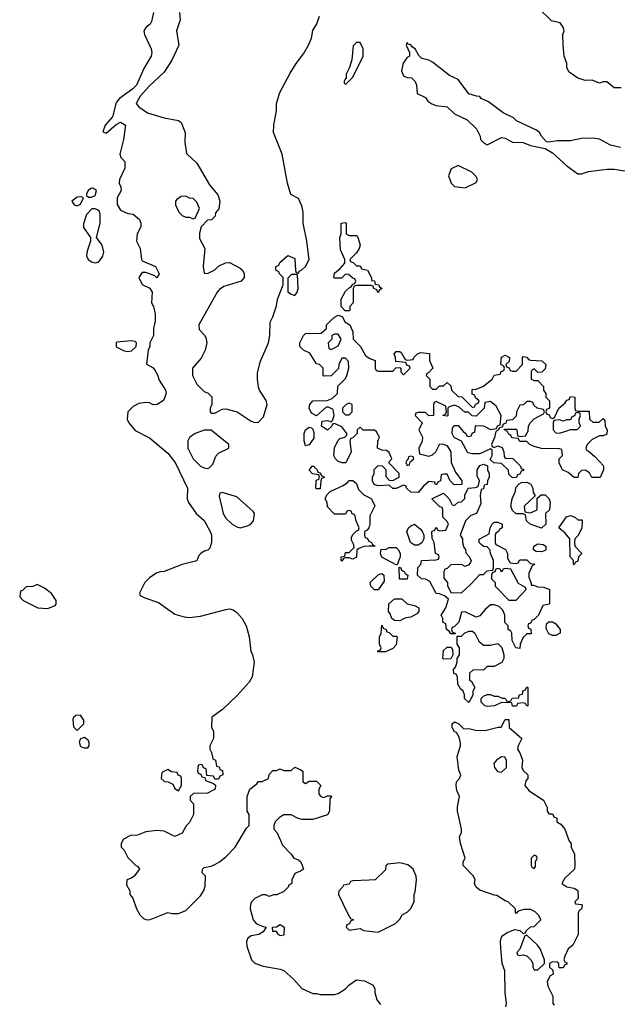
# Model space of a CAD drawing. Header units: inches. Extents: x 2668334 to 2765628, y 828034 to 955234.
# Tile 58 of 218: x 2678074 to 2681368, y 872125 to 877551. Entities that reach past the tile are written whole.
import ezdxf

# ---------------------------------------------------------------- set-up
doc = ezdxf.new("R2010")
doc.units = ezdxf.units.IN
doc.header["$MEASUREMENT"] = 0
doc.layers.add('C6877', color=7, linetype='Continuous')
doc.layers.add('C6887', color=7, linetype='Continuous')

msp = doc.modelspace()

# ---------------------------------------------------------------- linework, layer by layer
at = {"layer": 'C6877', "color": 4}
for points, elevation in [([(2678810.7, 877590), (2678799.8, 877540.2), (2678793.7, 877526.3), (2678770.9, 877509.1), (2678758, 877490), (2678762.8, 877470), (2678799.1, 877390), (2678802, 877370), (2678798, 877350), (2678758.8, 877281.2), (2678717.1, 877190), (2678698, 877170), (2678623.6, 877116.4), (2678605.7, 877094.3), (2678584.7, 877015.3), (2678544.9, 876970), (2678532.7, 876932.7), (2678550, 876926), (2678606.3, 876973.7), (2678630, 876986), (2678658, 876970), (2678646.8, 876890), (2678626, 876810), (2678631.1, 876791.1), (2678654, 876770), (2678652.7, 876732.7), (2678624.7, 876670), (2678622, 876650), (2678632, 876630), (2678634, 876610), (2678611.3, 876570), (2678611.6, 876531.6), (2678630, 876502), (2678670, 876482), (2678699.6, 876479.6), (2678734, 876450), (2678742, 876430), (2678742, 876410), (2678722, 876370), (2678718, 876330), (2678738, 876290), (2678744.7, 876230), (2678750, 876222), (2678822, 876190), (2678842, 876150), (2678830, 876128), (2678819, 876139), (2678770, 876158), (2678750, 876158), (2678731.3, 876130), (2678750, 876092), (2678791, 876071), (2678804.7, 876050), (2678801, 875990), (2678810.8, 875970.8), (2678821, 875930), (2678821, 875890), (2678812, 875850), (2678811.3, 875810), (2678792, 875770), (2678792, 875750), (2678782, 875730), (2678772.7, 875652.7), (2678810, 875632), (2678819.8, 875619.8), (2678834.4, 875594.4), (2678843.5, 875563.5), (2678878, 875510), (2678881, 875490), (2678867.1, 875452.9), (2678832, 875430), (2678810, 875429.2), (2678790, 875439), (2678770, 875441.2), (2678730, 875435.1), (2678699.9, 875420.1), (2678671, 875390), (2678666.8, 875350), (2678676, 875330), (2678710, 875286.8), (2678790, 875246), (2678810, 875230.8), (2678890, 875162.8), (2678930.3, 875110.3), (2678998.8, 874970), (2678998, 874910), (2679004.7, 874890), (2679046, 874830), (2679090.3, 874790.3), (2679124, 874730), (2679130.7, 874709.3), (2679130.8, 874669.2), (2679122, 874638), (2679111.6, 874628.4), (2679090, 874622), (2679072, 874610), (2679062, 874598), (2679050, 874568.7), (2678970, 874549.2), (2678870, 874509.2), (2678850, 874509), (2678830, 874502), (2678790, 874475.3), (2678764.7, 874450), (2678734, 874390), (2678738, 874378), (2678764.7, 874364.7), (2678839.8, 874339.8), (2678930, 874274.8), (2678980.5, 874260.5), (2679010, 874256.3), (2679070, 874263), (2679210, 874301), (2679230, 874304.7), (2679250, 874298), (2679270, 874284.7), (2679301, 874250), (2679322.8, 874210), (2679338.8, 874150), (2679347.3, 874070), (2679357.3, 874050), (2679366.8, 874010), (2679356.3, 873930), (2679339.5, 873900.5), (2679273.2, 873826.8), (2679192, 873750), (2679132.7, 873707.3), (2679132, 873650), (2679142, 873630), (2679142, 873590), (2679122, 873550), (2679122, 873530), (2679131.6, 873511.6), (2679138, 873478), (2679154, 873470), (2679158, 873438), (2679172.7, 873432.7), (2679178, 873418), (2679192.7, 873412.7), (2679194, 873390), (2679178, 873382), (2679170, 873366), (2679150, 873366), (2679142, 873382), (2679106, 873386), (2679102, 873422), (2679087.3, 873427.3), (2679082, 873442), (2679070, 873446), (2679058, 873442), (2679054, 873410), (2679058, 873398), (2679072.7, 873392.7), (2679078, 873378), (2679094, 873374), (2679098, 873358), (2679142, 873342), (2679152.7, 873332.7), (2679152, 873310), (2679110, 873289), (2679032.7, 873287.3), (2679014, 873270), (2679014, 873250), (2679032, 873230), (2679032, 873170), (2679010, 873126), (2678991.6, 873108.4), (2678970, 873068), (2678930, 873048.7), (2678870, 873078), (2678830, 873082), (2678770, 873075.3), (2678723.6, 873056.4), (2678685.4, 873054.6), (2678645.4, 873034.6), (2678634, 873010), (2678634, 872990), (2678650, 872974), (2678670, 872934), (2678711.6, 872891.6), (2678724.7, 872884.7), (2678734, 872870), (2678704.7, 872830), (2678690, 872819), (2678664.7, 872810), (2678663.6, 872783.6), (2678682, 872750), (2678682, 872730), (2678698, 872710), (2678718, 872650), (2678736.9, 872616.9), (2678756.9, 872596.9), (2678770, 872591.3), (2678790, 872591), (2678890, 872631.3), (2678914.6, 872625.4), (2678950, 872624.7), (2678990, 872642), (2679070, 872722), (2679088.9, 872751.1), (2679096.4, 872776.4), (2679099, 872830), (2679079, 872850), (2679082, 872870), (2679090, 872878), (2679130, 872886), (2679150, 872896), (2679175.3, 872910), (2679210, 872938), (2679262, 872990), (2679324, 873096), (2679338, 873110), (2679338, 873170), (2679328, 873190), (2679328, 873270), (2679342, 873310), (2679380.4, 873339.6), (2679390, 873352), (2679410, 873352), (2679446, 873370), (2679448.4, 873391.6), (2679470, 873414), (2679490, 873414), (2679510, 873422), (2679530, 873414), (2679570, 873414), (2679590, 873432), (2679619.6, 873419.6), (2679634, 873410), (2679634, 873350), (2679650, 873342), (2679670, 873354), (2679710, 873354), (2679734, 873330), (2679722, 873310), (2679723.6, 873283.6), (2679734, 873270), (2679750, 873264.7), (2679770, 873274), (2679790, 873274), (2679792, 873270), (2679783.6, 873256.4), (2679782, 873190), (2679770.7, 873169.3), (2679690, 873144), (2679630, 873144), (2679606, 873150), (2679570, 873168), (2679530, 873168), (2679506.4, 873153.6), (2679482, 873130), (2679474, 873110), (2679474, 873090), (2679494, 873070), (2679522, 873002), (2679570, 872952), (2679584.7, 872930), (2679610, 872920.7), (2679622.8, 872910), (2679638, 872870), (2679622, 872858), (2679590, 872846), (2679574, 872810), (2679574, 872790), (2679558, 872782), (2679554, 872770), (2679530, 872746), (2679491.6, 872728.4), (2679472.7, 872727.3), (2679450, 872718), (2679430, 872728), (2679410, 872728), (2679370, 872708), (2679352, 872690), (2679345.4, 872674.6), (2679344.7, 872650), (2679361, 872590), (2679378, 872570), (2679410, 872554.8), (2679432, 872550), (2679416, 872524), (2679392, 872510), (2679350, 872501.2), (2679331.3, 872490), (2679324.7, 872470), (2679325.4, 872445.4), (2679352, 872370), (2679370, 872352), (2679415.3, 872335.3), (2679510, 872318.8), (2679530, 872311), (2679583.4, 872263.4), (2679630, 872211), (2679690, 872184.7), (2679710, 872184.7), (2679730, 872178), (2679810, 872178), (2679830, 872184.7), (2679869.3, 872210.7), (2679888.7, 872230), (2679930, 872258.8), (2679973.7, 872253.7), (2680000, 872240.8)], 4), ([(2678954.8, 877590), (2678958.8, 877550), (2678938.8, 877490), (2678950.8, 877410), (2678912.8, 877327.2), (2678870, 877262), (2678790, 877186.6), (2678738, 877130), (2678716, 877090), (2678731.3, 877070), (2678778.5, 877038.5), (2678870.5, 877010.5), (2678950, 876996), (2678964, 876984), (2678986.8, 876930), (2678984.5, 876875.5), (2678993, 876813), (2679050, 876761), (2679120.7, 876640.7), (2679165.4, 876585.4), (2679170, 876574), (2679178, 876550), (2679171.1, 876508.9), (2679152.7, 876487.3), (2679151.6, 876468.4), (2679131.6, 876448.4), (2679110, 876446), (2679074, 876410), (2679065.4, 876374.6), (2679065.4, 876345.4), (2679094, 876290), (2679084.7, 876190), (2679090, 876154), (2679110, 876152), (2679150, 876172), (2679170, 876192), (2679208.4, 876211.6), (2679230, 876212), (2679290, 876182), (2679302, 876170), (2679312, 876150), (2679312, 876130), (2679294, 876110), (2679199.8, 876080.2), (2679175.3, 876064.7), (2679162, 876050), (2679062, 875870), (2679063.6, 875843.6), (2679092.7, 875812.7), (2679099.6, 875799.6), (2679104.7, 875770), (2679096, 875730), (2679074, 875686), (2679026, 875630), (2679026, 875590), (2679050, 875542), (2679090, 875502), (2679112.7, 875492.7), (2679132.7, 875472.7), (2679134, 875430), (2679124.7, 875410), (2679124.7, 875390), (2679130, 875382), (2679150, 875382), (2679190, 875404.7), (2679210, 875406), (2679272, 875390), (2679350, 875338), (2679370, 875331.3), (2679390, 875332), (2679418, 875362), (2679439, 875430), (2679432.9, 875452.9), (2679395.3, 875510), (2679390, 875526), (2679384, 875570), (2679384.7, 875604.7), (2679401.2, 875670), (2679445.2, 875770), (2679453.2, 875810), (2679455.3, 875884.7), (2679470, 875914), (2679490, 875974), (2679495.3, 876010), (2679526, 876090), (2679526, 876130), (2679506, 876150), (2679502, 876162), (2679486, 876170), (2679486, 876190), (2679502, 876198), (2679507.3, 876212.7), (2679551.6, 876251.6), (2679590, 876234), (2679594, 876170), (2679598, 876158), (2679610, 876154), (2679615.3, 876164.7), (2679630, 876172), (2679650, 876191.3), (2679669, 876230), (2679657.2, 876330), (2679637.2, 876430), (2679636, 876490), (2679630, 876526), (2679610, 876566), (2679568.4, 876588.4), (2679549.3, 876649.3), (2679521.2, 876810), (2679473.2, 876930), (2679474, 876970), (2679488.7, 877050), (2679488.7, 877090), (2679508.7, 877150), (2679564.1, 877255.9), (2679597.2, 877310), (2679638, 877362), (2679665.2, 877410), (2679682, 877450), (2679689.3, 877490.7), (2679711.9, 877528.1), (2679726, 877570)], 8), ([(2680000, 876086), (2679930, 876086), (2679918, 876082), (2679912.7, 876067.3), (2679912, 875990), (2679894, 875970), (2679894, 875950), (2679890, 875946), (2679867.3, 875947.3), (2679846, 875970), (2679846, 876010), (2679870, 876054), (2679890, 876074), (2679902, 876078), (2679910, 876094), (2679922, 876098), (2679926, 876110), (2679922, 876122), (2679910, 876126), (2679887.3, 876147.3), (2679870, 876148), (2679847.3, 876127.3), (2679810, 876126), (2679806, 876130), (2679810, 876154), (2679840.4, 876179.6), (2679866, 876210), (2679866, 876230), (2679843.1, 876283.1), (2679838, 876350), (2679846, 876370), (2679846, 876430), (2679870, 876434), (2679874, 876430), (2679874, 876370), (2679890, 876362), (2679930, 876362), (2679936, 876356), (2679950.7, 876310), (2679944.7, 876290), (2679930, 876266), (2679894, 876230), (2679898, 876218), (2679912.7, 876212.7), (2679930, 876194), (2679950, 876194), (2679958, 876178), (2679991.1, 876171.1), (2680000, 876153.7)], 4), ([(2680000, 875288), (2679968, 875288), (2679950, 875306), (2679934, 875290), (2679934, 875270), (2679910, 875246), (2679898, 875242), (2679894, 875226), (2679902, 875170), (2679871.3, 875108.7), (2679851.6, 875108.4), (2679830, 875115.3), (2679815.3, 875130), (2679805.2, 875150), (2679810, 875192), (2679830, 875234), (2679838, 875242), (2679866, 875250), (2679878, 875262), (2679878, 875270), (2679850, 875308), (2679810, 875326), (2679798, 875322), (2679794, 875310), (2679771, 875289), (2679738, 875310), (2679742, 875338), (2679770, 875342), (2679790, 875334), (2679798, 875342), (2679808, 875370), (2679802, 875402), (2679776.4, 875416.4), (2679763.6, 875416.4), (2679710, 875368), (2679682, 875382), (2679669.3, 875410), (2679674, 875430), (2679690, 875451), (2679768, 875452), (2679796.4, 875463.6), (2679826, 875490), (2679828.4, 875531.6), (2679870, 875574), (2679878, 875590), (2679888, 875630), (2679887.3, 875667.3), (2679870, 875686), (2679850, 875686), (2679834, 875650), (2679832, 875628), (2679791.6, 875588.4), (2679750, 875586), (2679746, 875590), (2679746, 875630), (2679726, 875650), (2679710, 875655.3), (2679673.2, 875713.2), (2679638, 875730), (2679618, 875750), (2679618, 875770), (2679638, 875810), (2679650, 875822), (2679736.4, 875823.6), (2679766, 875850), (2679766, 875870), (2679786, 875890), (2679810, 875912), (2679830, 875922), (2679839.6, 875919.6), (2679852.7, 875912.7), (2679865.4, 875885.4), (2679894, 875870), (2679911.1, 875831.1), (2679912, 875790), (2679952, 875750), (2679979.6, 875699.6), (2680000, 875686)], 4), ([(2680000, 874649.1), (2679971.6, 874648.4), (2679943.6, 874636.4), (2679932.7, 874627.3), (2679930, 874588), (2679910, 874578), (2679890, 874586), (2679870, 874586), (2679858, 874582), (2679850, 874566), (2679846, 874570), (2679846, 874590), (2679866, 874594), (2679870, 874614), (2679890, 874614), (2679918, 874642), (2679916.4, 874656.4), (2679903.1, 874683.1), (2679903.1, 874696.9), (2679910, 874714), (2679930, 874734), (2679942, 874738), (2679946, 874750), (2679928.4, 874788.4), (2679922, 874822), (2679907.3, 874827.3), (2679902, 874842), (2679890, 874846), (2679878, 874842), (2679870, 874826), (2679810, 874826), (2679770, 874866), (2679768, 874890), (2679758, 874910), (2679767.3, 874932.7), (2679786, 874950), (2679856.4, 874983.6), (2679880.4, 874999.6), (2679890, 875012), (2679910, 875012), (2679930, 874994), (2679941, 874961), (2679970, 874932), (2680000, 874917)], 4), ([(2680000, 874756), (2679998, 874750), (2679990, 874738), (2679974, 874730), (2679974, 874710), (2679978, 874698), (2679990, 874694), (2679998, 874678), (2680000, 874677)], 4), ([(2680000, 872808.9), (2679910, 872806), (2679898, 872802), (2679890, 872786), (2679858, 872782), (2679854, 872770), (2679832.7, 872747.3), (2679832, 872730), (2679883.6, 872623.6), (2679898, 872598), (2679914, 872590), (2679898, 872582), (2679892.7, 872567.3), (2679878, 872562), (2679874, 872550), (2679890, 872534), (2679950, 872542), (2679970, 872532), (2680000, 872528.3)], 8)]:
    msp.add_lwpolyline(points, dxfattribs=dict(at, elevation=elevation))
for points, elevation in [([(2679950, 877426), (2679930, 877426), (2679912.7, 877407.3), (2679904.7, 877330), (2679892, 877288), (2679874, 877250), (2679874, 877226), (2679870, 877226), (2679862, 877210), (2679862, 877202), (2679870, 877194), (2679910, 877234), (2679968, 877350), (2679968, 877390)], 8), ([(2678415.3, 876575.3), (2678390, 876573.2), (2678362, 876550), (2678374, 876530), (2678390, 876524.7), (2678410, 876534), (2678426, 876570)], 4), ([(2678470, 876622), (2678452, 876610), (2678442, 876590), (2678442, 876582), (2678452.7, 876572.7), (2678470, 876572), (2678490, 876582), (2678498, 876610), (2678480.4, 876620.4)], 4), ([(2678990, 876578), (2678963.6, 876576.4), (2678939.6, 876560.4), (2678932, 876550), (2678932, 876530), (2678952, 876490), (2678970, 876472), (2678990, 876462), (2679010, 876462), (2679030, 876454), (2679042, 876458), (2679066, 876510), (2679050, 876546), (2679030, 876566), (2679010, 876568)], 8), ([(2678490, 876508.7), (2678471.6, 876508.4), (2678442, 876478), (2678425.4, 876425.4), (2678426.4, 876406.4), (2678464.7, 876350), (2678464.7, 876330), (2678445.2, 876274.8), (2678442.8, 876250), (2678451.3, 876230), (2678470, 876216), (2678490, 876211), (2678510, 876216), (2678532.9, 876247.1), (2678537.2, 876270), (2678529.1, 876309.1), (2678498, 876350), (2678517.2, 876430), (2678518, 876478), (2678513.6, 876493.6), (2678503.1, 876503.1)], 4), ([(2679572.7, 876147.3), (2679552.7, 876127.3), (2679551.6, 876051.6), (2679570, 876038), (2679590, 876031.3), (2679604, 876050), (2679609, 876070), (2679606, 876146)], 8), ([(2679830, 875818), (2679810, 875818), (2679794, 875810), (2679794, 875790), (2679774, 875770), (2679778, 875738), (2679790, 875734), (2679810, 875742), (2679830, 875754), (2679846, 875790)], 4), ([(2678690, 875782), (2678610, 875774), (2678606, 875770), (2678606, 875750), (2678610, 875746), (2678650, 875726.8), (2678670, 875722.8), (2678690, 875726), (2678715.3, 875750), (2678718, 875770), (2678710, 875778)], 4), ([(2679890, 875438), (2679874, 875430), (2679854, 875410), (2679854, 875390), (2679870, 875374), (2679890, 875374), (2679906, 875390), (2679906, 875430)], 4), ([(2679090, 875288.7), (2679042, 875270), (2679010.9, 875249.1), (2679001, 875230), (2679000.7, 875190), (2679031, 875130), (2679070, 875091), (2679090, 875081), (2679110, 875078), (2679119, 875081), (2679138, 875102), (2679154.6, 875145.4), (2679170, 875162), (2679226, 875190), (2679226, 875210), (2679130, 875288)], 8), ([(2679650, 875202), (2679641.2, 875230), (2679642.7, 875270), (2679649.6, 875290.4), (2679670, 875304.7), (2679682, 875302), (2679690, 875294), (2679696, 875276), (2679694.4, 875245.6), (2679670, 875208)], 4), ([(2679710, 874966), (2679706, 874970), (2679707.3, 875007.3), (2679710, 875014), (2679722, 875018), (2679726, 875030), (2679722, 875042), (2679688.4, 875048.4), (2679668.9, 875068.9), (2679686, 875090), (2679694, 875090), (2679714, 875070), (2679718, 875058), (2679730, 875054), (2679738, 875038), (2679751.6, 875031.6), (2679750, 875026), (2679738, 875022), (2679734, 875010), (2679730, 874966)], 4), ([(2679190, 874946), (2679178, 874942), (2679174, 874926), (2679186, 874870), (2679196, 874830), (2679210, 874804.7), (2679244.7, 874770), (2679270, 874756), (2679290, 874751.3), (2679330, 874761), (2679348, 874770), (2679362, 874790), (2679368, 874830), (2679360.4, 874840.4), (2679270, 874922)], 8), ([(2678170, 874438), (2678147.3, 874427.3), (2678110, 874426), (2678090, 874406), (2678078, 874402), (2678074, 874370), (2678094, 874350), (2678174, 874310), (2678230, 874306), (2678270, 874322), (2678275.3, 874330), (2678275.3, 874350), (2678250, 874388), (2678210, 874418)], 4), ([(2678410, 873718), (2678383.6, 873716.4), (2678370, 873706), (2678366.4, 873693.6), (2678370, 873654), (2678390, 873634), (2678428, 873670), (2678428, 873690)], 4), ([(2678430, 873595.3), (2678410, 873588), (2678401, 873570), (2678410, 873546), (2678430, 873538), (2678450, 873538), (2678457.2, 873550), (2678457.2, 873570), (2678450, 873582)], 4), ([(2678890, 873418), (2678858, 873402), (2678854, 873370), (2678872.7, 873352.7), (2678891.6, 873351.6), (2678918, 873338), (2678930, 873314), (2678950, 873302), (2678966, 873330), (2678966, 873370), (2678962, 873382), (2678947.3, 873387.3), (2678942, 873402), (2678910, 873406)], 4), ([(2679510, 872502), (2679498, 872510), (2679490, 872526), (2679470, 872526), (2679468, 872550), (2679490, 872551.3), (2679510, 872564.7), (2679519.8, 872559.8), (2679532, 872550), (2679530, 872506)], 4)]:
    msp.add_lwpolyline(points, close=True, dxfattribs=dict(at, elevation=elevation))
at = {"layer": 'C6887', "color": 4}
for points, elevation in [([(2681390, 877175.3), (2681350, 877175.3), (2681310, 877208.7), (2681290, 877208.7), (2681270, 877202), (2681230, 877218), (2681190, 877215.3), (2681150, 877228.7), (2681102, 877262), (2681090, 877286), (2681089, 877310), (2681075.3, 877350), (2681068.9, 877411.1), (2681068, 877470), (2681075.3, 877490), (2681069, 877510), (2681054, 877534), (2681005.4, 877545.4), (2680933.8, 877613.8)], 4), ([(2681386.3, 876846.3), (2681330, 876859), (2681270, 876893.2), (2681237.5, 876897.5), (2681170, 876897), (2681110, 876884), (2681036.9, 876883.1), (2680990, 876875.3), (2680978, 876878), (2680950, 876908.7), (2680939, 876930), (2680922.5, 876942.5), (2680812.7, 876992.7), (2680795.3, 877010), (2680738.6, 877038.6), (2680657.5, 877097.5), (2680617.2, 877117.2), (2680610, 877128), (2680591.3, 877128.7), (2680550, 877142), (2680490, 877222), (2680443.2, 877243.2), (2680350, 877317.2), (2680330, 877328.7), (2680290, 877338), (2680274, 877354), (2680253.2, 877390), (2680239, 877399), (2680230, 877413.2), (2680215.3, 877415.3), (2680210, 877426), (2680204.7, 877410), (2680222, 877370), (2680222, 877350), (2680210, 877342), (2680188.1, 877311.9), (2680178.8, 877270), (2680190, 877242), (2680210, 877232), (2680234, 877230), (2680254, 877210), (2680262, 877190), (2680264.7, 877144.7), (2680310, 877122), (2680322.8, 877102.8), (2680346.4, 877086.4), (2680370, 877078), (2680430, 877071.3), (2680470, 877032), (2680539.8, 876999.8), (2680592, 876950), (2680612, 876910), (2680614, 876890), (2680634, 876870), (2680650, 876862), (2680730, 876902), (2680750, 876898), (2680790, 876876), (2680850, 876874), (2680890, 876857.3), (2680970, 876842), (2681010, 876818), (2681090, 876744.7), (2681150, 876702), (2681170, 876702), (2681210, 876714.8), (2681312.1, 876727.9), (2681350, 876727.7), (2681434.4, 876714.4)], 8), ([(2680000, 876153.7), (2680014, 876126), (2680014, 876114), (2680030, 876112), (2680034, 876094), (2680054, 876090), (2680058, 876078), (2680072, 876070), (2680058, 876062), (2680050, 876046), (2680042, 876062), (2680026, 876070), (2680022, 876082), (2680010, 876086), (2680000, 876086)], 4), ([(2680000, 875686), (2680003.6, 875683.6), (2680032.7, 875672.7), (2680034, 875630), (2680038, 875618), (2680050, 875614), (2680130, 875614), (2680147.3, 875632.7), (2680170, 875634), (2680174, 875630), (2680174, 875610), (2680190, 875594), (2680226, 875630), (2680222, 875642), (2680207.3, 875647.3), (2680202, 875662), (2680147.3, 875667.3), (2680146, 875690), (2680138, 875710), (2680150, 875722), (2680170, 875722), (2680176.9, 875716.9), (2680198, 875678), (2680210, 875674), (2680242, 875678), (2680246, 875690), (2680266, 875710), (2680283.1, 875716.9), (2680332, 875712), (2680332.7, 875672.7), (2680352, 875630), (2680330, 875606), (2680318, 875602), (2680314, 875590), (2680334, 875570), (2680334, 875530), (2680350, 875514), (2680370, 875514), (2680387.3, 875532.7), (2680410, 875534), (2680430, 875552), (2680450, 875534), (2680454, 875510), (2680490, 875474), (2680512, 875472), (2680570, 875414), (2680582, 875418), (2680587.3, 875432.7), (2680602, 875438), (2680606, 875450), (2680587.3, 875467.3), (2680582, 875482), (2680567.3, 875487.3), (2680567.3, 875512.7), (2680590, 875514), (2680630, 875532), (2680678, 875570), (2680688.9, 875591.1), (2680722, 875598), (2680727.3, 875612.7), (2680742, 875618), (2680746, 875630), (2680742, 875642), (2680726, 875650), (2680729.1, 875690.9), (2680750, 875702), (2680774, 875690), (2680772.7, 875667.3), (2680754, 875650), (2680758, 875638), (2680772.7, 875632.7), (2680778, 875618), (2680790, 875614), (2680810, 875614), (2680846, 875650), (2680846, 875690), (2680850, 875694), (2680870, 875692), (2680878, 875678), (2680890, 875674), (2680951.6, 875671.6), (2680974, 875650), (2680970, 875626), (2680951.6, 875608.4), (2680930, 875606), (2680910, 875626), (2680898, 875622), (2680894, 875610), (2680894, 875570), (2680910, 875562), (2680930, 875562), (2680962, 875530), (2680962, 875510), (2680974, 875490), (2680974, 875470), (2680994, 875450), (2680994, 875410), (2680978, 875402), (2680974, 875390), (2680978, 875378), (2680992.7, 875372.7), (2680998, 875358), (2681010, 875354), (2681022, 875358), (2681046, 875410), (2681080.4, 875439.6), (2681090, 875454), (2681102, 875458), (2681110, 875474), (2681134, 875470), (2681134, 875410), (2681138, 875398), (2681150, 875394), (2681212.7, 875392.7), (2681214, 875350), (2681232.7, 875332.7), (2681267.3, 875332.7), (2681290, 875354), (2681299.6, 875339.6), (2681302, 875310), (2681312, 875290), (2681310, 875266), (2681290, 875258), (2681270, 875258), (2681230, 875238), (2681202, 875210), (2681194, 875190), (2681198, 875178), (2681210, 875174), (2681243.6, 875143.6), (2681291.6, 875091.6), (2681292, 875070), (2681272.7, 875027.3), (2681228.4, 875028.4), (2681214.6, 875054.6), (2681190, 875068), (2681170, 875066), (2681154, 875050), (2681151.3, 875028.7), (2681130, 875028), (2681096.4, 875056.4), (2681066, 875070), (2681060.4, 875080.4), (2681048.4, 875108.4), (2681048, 875130), (2681066, 875150), (2681062, 875182), (2681050, 875186), (2680950, 875188), (2680910, 875198), (2680886, 875210), (2680870, 875226), (2680830, 875226), (2680822, 875242), (2680787.3, 875247.3), (2680782, 875262), (2680770, 875266), (2680762, 875282), (2680746, 875290), (2680746, 875294), (2680810, 875294), (2680814, 875290), (2680818, 875258), (2680830, 875254), (2680862, 875258), (2680876.4, 875283.6), (2680878, 875310), (2680888.9, 875331.1), (2680910, 875352), (2680962, 875378), (2680966, 875390), (2680962, 875402), (2680926, 875410), (2680907.3, 875427.3), (2680902, 875442), (2680890, 875446), (2680870, 875446), (2680851.6, 875428.4), (2680830, 875426), (2680812, 875390), (2680810, 875366), (2680790, 875346), (2680758, 875342), (2680752.7, 875327.3), (2680738, 875322), (2680734, 875306), (2680718, 875302), (2680712, 875288), (2680698, 875282), (2680691.6, 875248.4), (2680674, 875210), (2680678, 875198), (2680690, 875194), (2680710, 875202), (2680732.7, 875192.7), (2680742, 875170), (2680743.6, 875143.6), (2680750, 875134), (2680792, 875132), (2680834, 875090), (2680838, 875078), (2680852.7, 875072.7), (2680850, 875066), (2680838, 875062), (2680830, 875046), (2680818, 875042), (2680812.7, 875027.3), (2680790, 875026), (2680770, 875046), (2680768, 875068), (2680730, 875106), (2680688, 875108), (2680667.3, 875127.3), (2680678, 875150), (2680678, 875178), (2680670, 875186), (2680610, 875158), (2680570, 875158), (2680544, 875164), (2680508.4, 875228.4), (2680468.9, 875248.9), (2680458, 875270), (2680460.4, 875299.6), (2680470, 875314), (2680490, 875314), (2680519.6, 875279.6), (2680534, 875270), (2680538, 875258), (2680550, 875254), (2680562, 875258), (2680570, 875274), (2680582, 875278), (2680586, 875310), (2680590, 875314), (2680630, 875312), (2680670, 875292), (2680702, 875298), (2680708, 875312), (2680722, 875318), (2680728, 875370), (2680700.4, 875420.4), (2680670, 875446), (2680638, 875442), (2680634, 875410), (2680590, 875366), (2680568.4, 875368.4), (2680547.3, 875387.3), (2680528.4, 875388.4), (2680496.4, 875416.4), (2680470, 875426), (2680442, 875418), (2680434, 875410), (2680434, 875370), (2680430, 875366), (2680406, 875370), (2680422, 875378), (2680426, 875390), (2680422, 875422), (2680370, 875446), (2680358, 875442), (2680354, 875430), (2680354, 875370), (2680328.4, 875368.4), (2680310, 875386), (2680270, 875386), (2680258, 875382), (2680254, 875370), (2680292, 875330), (2680274, 875290), (2680294, 875250), (2680291.6, 875228.4), (2680274, 875190), (2680278, 875158), (2680330, 875144.7), (2680350, 875152), (2680368, 875170), (2680390, 875214), (2680410, 875212), (2680430, 875202), (2680451.3, 875170), (2680452, 875110), (2680476.9, 875056.9), (2680511.3, 875010), (2680512, 874990), (2680468.4, 874988.4), (2680446, 875010), (2680430, 875046), (2680410, 875046), (2680398, 875042), (2680394, 875010), (2680378, 875002), (2680374, 874990), (2680366, 874990), (2680362, 875002), (2680330, 875006), (2680299.6, 874980.4), (2680270, 874946), (2680230, 874948), (2680206, 874970), (2680202, 874982), (2680190, 874986), (2680150, 874968), (2680130, 874968), (2680110, 874986), (2680050, 874982), (2680028, 874990), (2680018, 875010), (2680018, 875030), (2680028, 875050), (2680028.4, 875071.6), (2680050, 875094), (2680072.7, 875092.7), (2680092.7, 875072.7), (2680092.7, 875032.7), (2680110, 875014), (2680130, 875012), (2680166, 875030), (2680166, 875050), (2680106, 875110), (2680126, 875130), (2680110, 875166), (2680096.4, 875176.4), (2680070, 875178), (2680046, 875190), (2680047.3, 875227.3), (2680058, 875250), (2680040.4, 875280.4), (2680030, 875288), (2680000, 875288)], 4), ([(2680000, 874917), (2680014, 874910), (2680031.6, 874871.6), (2680003.6, 874816.4), (2680004.7, 874770), (2680000, 874756)], 4), ([(2680000, 874677), (2680014, 874670), (2680018, 874658), (2680034, 874650), (2680000, 874649.1)], 4), ([(2680754, 872110), (2680757.2, 872130), (2680749.3, 872190), (2680748.9, 872308.9), (2680734, 872350), (2680725.6, 872434.4), (2680724, 872470), (2680730, 872494), (2680736.4, 872503.6), (2680760.2, 872519.8), (2680803.1, 872536.9), (2680831.6, 872531.6), (2680850, 872514), (2680862, 872518), (2680866, 872530), (2680888.9, 872551.1), (2680910, 872554), (2680946, 872590), (2680934.6, 872614.6), (2680914.6, 872634.6), (2680890, 872648), (2680852.7, 872647.3), (2680822, 872638), (2680810, 872626), (2680806, 872630), (2680806, 872650), (2680766, 872690), (2680750, 872695.3), (2680704.7, 872724.7), (2680690, 872726), (2680610, 872754), (2680589.2, 872770), (2680581.2, 872790), (2680584, 872810), (2680575.3, 872830), (2680519, 872890), (2680519, 872910), (2680529, 872930), (2680503.7, 873010), (2680499, 873050), (2680509, 873070), (2680509.2, 873090), (2680486.6, 873190), (2680486.8, 873213.2), (2680498, 873270), (2680483.1, 873303.1), (2680479, 873330), (2680482, 873350), (2680498, 873370), (2680506, 873390), (2680495.3, 873415.3), (2680485.2, 873490), (2680504, 873550), (2680503.1, 873563.1), (2680496.4, 873596.4), (2680482, 873622), (2680470, 873626), (2680458, 873650), (2680458, 873670), (2680470, 873682), (2680494, 873670), (2680522, 873642), (2680550, 873644.7), (2680594.4, 873634.4), (2680644.7, 873635.3), (2680712, 873652), (2680728, 873652), (2680750, 873694), (2680770, 873694), (2680771.3, 873650), (2680842, 873590), (2680822, 873550), (2680818, 873530), (2680831.3, 873510), (2680844.7, 873470), (2680842, 873430), (2680850, 873414), (2680874, 873390), (2680874, 873370), (2680863.6, 873356.4), (2680858, 873330), (2680882, 873302), (2680962, 873250), (2680982, 873210), (2680982, 873190), (2680990, 873174), (2681010, 873174), (2681018, 873158), (2681034, 873150), (2681034, 873130), (2681056.9, 873116.9), (2681078, 873090), (2681103.6, 873023.6), (2681114, 873010), (2681114, 872990), (2681131.6, 872951.6), (2681134, 872890), (2681132, 872870), (2681079.6, 872820.4), (2681062, 872790), (2681090, 872772), (2681130, 872764.7), (2681151.1, 872751.1), (2681152, 872708), (2681134, 872690), (2681138, 872678), (2681170, 872674), (2681174, 872670), (2681171.3, 872648.7), (2681158, 872642), (2681152.7, 872627.3), (2681152, 872510), (2681122, 872450), (2681098, 872430), (2681078, 872390), (2681074, 872370), (2681078, 872358), (2681090, 872354), (2681090, 872346), (2681078, 872342), (2681070, 872326), (2681050, 872326), (2681046, 872330), (2681046, 872350), (2681036.4, 872356.4), (2681010, 872358), (2680994, 872350), (2680994, 872330), (2681012.7, 872312.7), (2681014, 872290), (2680998, 872282), (2680982, 872250), (2680985.4, 872225.4), (2681012, 872170), (2681012, 872130), (2681019.6, 872119.6)], 4), ([(2680000, 872528.3), (2680050, 872522), (2680146, 872570), (2680170, 872594), (2680183.1, 872616.9), (2680210, 872632), (2680228, 872650), (2680248, 872690), (2680248, 872730), (2680254.6, 872745.4), (2680262, 872810), (2680259, 872830), (2680242, 872870), (2680212.9, 872892.9), (2680170, 872904), (2680103.6, 872896.4), (2680092.7, 872887.3), (2680090, 872866), (2680034, 872810), (2680000, 872808.9)], 8), ([(2680000, 872240.8), (2680022, 872230), (2680031.3, 872210), (2680031.3, 872190), (2680042, 872150), (2680063.5, 872123.5)], 4)]:
    msp.add_lwpolyline(points, dxfattribs=dict(at, elevation=elevation))
for points, elevation in [([(2680490, 876748), (2680451.6, 876728.4), (2680438, 876690), (2680452, 876650), (2680470, 876632), (2680530, 876624.7), (2680590, 876654), (2680598, 876670), (2680590, 876686), (2680566, 876710)], 8), ([(2681150, 875386), (2681138, 875382), (2681132.7, 875367.3), (2681118, 875362), (2681110, 875346), (2681090, 875346), (2681070, 875338), (2681050, 875346), (2681018, 875342), (2681014, 875330), (2681014, 875290), (2681030, 875274), (2681050, 875272), (2681090, 875284.7), (2681110, 875292), (2681147.3, 875292.7), (2681166, 875310), (2681158, 875330), (2681158, 875350), (2681166, 875370), (2681162, 875382)], 4), ([(2680230, 875146), (2680218, 875142), (2680214, 875126), (2680210, 875126), (2680202, 875110), (2680210, 875094), (2680222, 875098), (2680226, 875114), (2680246, 875130), (2680242, 875142)], 4), ([(2680530, 874538), (2680510, 874548), (2680450, 874546), (2680430, 874526), (2680418, 874522), (2680412.7, 874507.3), (2680412.7, 874472.7), (2680432, 874450), (2680432.7, 874432.7), (2680450, 874394), (2680508.4, 874391.6), (2680560.4, 874439.6), (2680610, 874494), (2680630, 874494), (2680650, 874514), (2680682, 874518), (2680686, 874530), (2680686, 874570), (2680668.4, 874608.4), (2680667.3, 874627.3), (2680650, 874646), (2680630, 874648), (2680618, 874658), (2680606, 874670), (2680607.3, 874687.3), (2680662, 874718), (2680668, 874750), (2680678, 874770), (2680690, 874782), (2680710, 874782), (2680734, 874770), (2680734, 874750), (2680718, 874742), (2680714, 874730), (2680698, 874722), (2680694, 874710), (2680694, 874670), (2680698, 874658), (2680751.1, 874631.1), (2680762, 874610), (2680763.6, 874583.6), (2680778, 874558), (2680810, 874554), (2680822, 874558), (2680830, 874574), (2680870, 874574), (2680890, 874554), (2680914, 874550), (2680898, 874542), (2680879.6, 874500.4), (2680879.6, 874479.6), (2680894, 874446), (2680894, 874434), (2680906, 874434), (2680930, 874424.7), (2680963.6, 874423.6), (2680994, 874410), (2680994, 874330), (2680958, 874322), (2680934, 874270), (2680910, 874246), (2680898, 874242), (2680890, 874226), (2680878, 874222), (2680874, 874210), (2680878, 874198), (2680891.6, 874191.6), (2680894, 874166), (2680870, 874166), (2680850, 874146), (2680832, 874110), (2680830, 874086), (2680808, 874090), (2680788, 874130), (2680786, 874170), (2680782, 874182), (2680766, 874190), (2680766, 874210), (2680748.9, 874228.9), (2680748.4, 874268.4), (2680736.4, 874296.4), (2680716.4, 874316.4), (2680690, 874326), (2680670, 874326), (2680639.6, 874300.4), (2680610, 874266), (2680590, 874258), (2680530, 874288), (2680510, 874286), (2680494, 874230), (2680470, 874206), (2680458, 874202), (2680454, 874190), (2680458, 874178), (2680474, 874170), (2680474, 874166), (2680450, 874166), (2680442, 874182), (2680426, 874190), (2680422, 874222), (2680406, 874230), (2680406, 874250), (2680398, 874270), (2680422, 874310), (2680438, 874358), (2680416.4, 874376.4), (2680387.3, 874387.3), (2680368.7, 874388.7), (2680334.6, 874454.6), (2680310, 874468), (2680289.1, 874469.1), (2680266, 874490), (2680268.4, 874531.6), (2680286, 874550), (2680288.9, 874571.1), (2680370, 874574), (2680382, 874578), (2680386, 874590), (2680382, 874602), (2680366, 874610), (2680358, 874670), (2680347.3, 874692.7), (2680346, 874730), (2680362, 874738), (2680370, 874754), (2680378, 874738), (2680390, 874734), (2680422, 874738), (2680438, 874770), (2680430, 874786), (2680406, 874810), (2680406, 874850), (2680402, 874862), (2680390, 874866), (2680346, 874910), (2680410, 874942), (2680442, 874910), (2680458, 874878), (2680470, 874874), (2680490, 874892), (2680510, 874894), (2680527.3, 874912.7), (2680528, 874930), (2680546, 874970), (2680587.3, 874972.7), (2680602, 874978), (2680608, 875010), (2680596.4, 875036.4), (2680595.3, 875070), (2680610, 875094), (2680630, 875102), (2680652.7, 875092.7), (2680652, 875070), (2680662, 875050), (2680662, 875030), (2680652, 875010), (2680651.3, 874990), (2680634, 874986), (2680630, 874966), (2680618, 874962), (2680612, 874930), (2680615.3, 874884.7), (2680592, 874830), (2680561, 874819), (2680531.3, 874790), (2680502, 874710), (2680514, 874690), (2680514, 874670), (2680522, 874642), (2680531.6, 874631.6), (2680532.7, 874612.7), (2680550, 874594), (2680562, 874570), (2680559.6, 874560.4), (2680550, 874546)], 4), ([(2680890, 874834), (2680926, 874850), (2680926, 874914), (2680948.4, 874931.6), (2680970, 874932), (2680992, 874910), (2680998, 874890), (2680994, 874850), (2680972, 874830), (2680974, 874770), (2680950, 874748), (2680888, 874770), (2680868, 874790), (2680862, 874822), (2680847.3, 874827.3), (2680810, 874828), (2680790, 874846), (2680782, 874870), (2680788, 874910), (2680807.3, 874952.7), (2680808, 874972), (2680827.3, 874992.7), (2680840.4, 874999.6), (2680870, 875002), (2680891.3, 874991.3), (2680902, 874970), (2680904.7, 874944.7), (2680914, 874930), (2680914, 874926), (2680854, 874870), (2680858, 874838)], 4), ([(2681150, 874794), (2681170, 874794), (2681174, 874790), (2681171.6, 874748.4), (2681150, 874706), (2681134, 874690), (2681132, 874670), (2681134, 874650), (2681172, 874610), (2681154, 874590), (2681150, 874566), (2681138, 874562), (2681130, 874546), (2681126, 874550), (2681126, 874570), (2681108.4, 874591.6), (2681106, 874690), (2681080.4, 874720.4), (2681046, 874750), (2681088.9, 874811.1), (2681110, 874818), (2681134, 874810)], 4), ([(2680250, 874655.3), (2680228.7, 874670), (2680208, 874730), (2680218, 874750), (2680230, 874762), (2680250, 874771.3), (2680283.6, 874743.6), (2680291.6, 874731.6), (2680302, 874710), (2680302, 874690), (2680290, 874668), (2680270, 874655.3)], 4), ([(2680150, 874546), (2680070, 874588), (2680062, 874610), (2680067.3, 874632.7), (2680090, 874632), (2680110, 874642), (2680150, 874642), (2680162, 874630), (2680171.3, 874610), (2680171.3, 874590), (2680154, 874546)], 4), ([(2680950, 874618), (2680920.4, 874620.4), (2680906, 874630), (2680908, 874650), (2680930, 874662), (2680959.6, 874659.6), (2680974, 874650), (2680974, 874630), (2680970, 874626)], 4), ([(2680210, 874468), (2680168.4, 874468.4), (2680166, 874534), (2680174, 874530), (2680178, 874518), (2680194, 874510), (2680198, 874498), (2680214, 874490)], 4), ([(2680750, 874526), (2680738, 874522), (2680730, 874506), (2680722, 874522), (2680710, 874526), (2680698, 874522), (2680692.7, 874507.3), (2680678, 874502), (2680674, 874490), (2680674, 874470), (2680694, 874450), (2680694, 874430), (2680770, 874352), (2680810, 874352), (2680866, 874410), (2680862, 874422), (2680823.1, 874443.1), (2680782, 874522)], 4), ([(2680050, 874408), (2680028.9, 874408.9), (2680008.7, 874430), (2680006, 874450), (2680050, 874492), (2680070, 874498), (2680082, 874490), (2680083.6, 874456.4)], 4), ([(2680170, 874238), (2680140.4, 874240.4), (2680126, 874250), (2680116.4, 874276.4), (2680106, 874290), (2680108.4, 874331.6), (2680140.4, 874359.6), (2680179.6, 874359.6), (2680210, 874332), (2680250, 874322), (2680274, 874310), (2680274, 874290), (2680263.6, 874276.4), (2680230, 874258), (2680204.7, 874255.3), (2680190, 874248.7)], 4), ([(2680130, 874154), (2680150, 874154), (2680154, 874150), (2680150, 874106), (2680130, 874086), (2680090, 874068), (2680048, 874068), (2680048, 874072), (2680062, 874078), (2680066, 874090), (2680058, 874110), (2680058, 874150), (2680066, 874170), (2680070, 874214), (2680078, 874198), (2680094, 874190), (2680098, 874178), (2680110, 874174)], 4), ([(2680630, 874104.7), (2680670, 874104.7), (2680710, 874114), (2680731.6, 874091.6), (2680742, 874050), (2680742, 874030), (2680731.3, 874008.7), (2680690, 873986), (2680650, 873986), (2680630, 873966), (2680572.7, 873967.3), (2680554, 873950), (2680552.7, 873912.7), (2680563.6, 873903.6), (2680582, 873870), (2680572, 873850), (2680571.6, 873828.4), (2680550, 873788.7), (2680526, 873810), (2680526, 873830), (2680518, 873850), (2680503.1, 873863.1), (2680488.4, 873888.4), (2680487.3, 873927.3), (2680482, 873942), (2680467.3, 873947.3), (2680466, 873970), (2680476.4, 873983.6), (2680486, 874010), (2680486, 874030), (2680498, 874050), (2680498, 874090), (2680486, 874110), (2680486, 874154), (2680510, 874154), (2680526, 874170), (2680550, 874182), (2680570, 874182), (2680582, 874170), (2680605.4, 874125.4)], 4), ([(2681010, 874158), (2680990, 874166), (2680976.4, 874196.4), (2680978, 874222), (2680990, 874232), (2681010, 874232), (2681030, 874222), (2681054, 874190), (2681054, 874170), (2681050, 874168), (2681030, 874158)], 4), ([(2680410, 874026), (2680406, 874030), (2680410, 874074), (2680430, 874092), (2680452, 874092), (2680459.6, 874079.6), (2680462, 874050), (2680450, 874028)], 4), ([(2680870, 873768), (2680862, 873782), (2680850, 873786), (2680818, 873782), (2680811.6, 873768.4), (2680790, 873768), (2680786, 873786), (2680730, 873788), (2680691.3, 873768.7), (2680650, 873765.2), (2680638, 873770), (2680618, 873790), (2680618, 873810), (2680630, 873822), (2680650, 873832), (2680670, 873832), (2680690, 873822), (2680710, 873822), (2680732.7, 873812.7), (2680750, 873812), (2680758, 873798), (2680770, 873794), (2680782, 873798), (2680788.9, 873811.1), (2680826, 873814), (2680828, 873830), (2680846, 873834), (2680850, 873854), (2680862, 873858), (2680870, 873874), (2680874, 873870), (2680874, 873770)], 4), ([(2680730, 873488), (2680702, 873470), (2680687.3, 873452.7), (2680691.3, 873430), (2680707.1, 873407.1), (2680730, 873404.7), (2680758, 873430), (2680758, 873470), (2680747.3, 873487.3)], 4), ([(2680910, 872946), (2680894, 872930), (2680894, 872890), (2680898, 872878), (2680910, 872874), (2680916.4, 872883.6), (2680918, 872910), (2680926, 872930), (2680922, 872942)], 4), ([(2680870, 872506), (2680858, 872502), (2680831.6, 872428.4), (2680814, 872410), (2680818, 872398), (2680830, 872394), (2680850, 872398), (2680870, 872392), (2680892, 872370), (2680902, 872350), (2680902, 872330), (2680910, 872314), (2680930, 872314), (2680966, 872350), (2680966, 872370), (2680942, 872430), (2680928.7, 872450)], 4)]:
    msp.add_lwpolyline(points, close=True, dxfattribs=dict(at, elevation=elevation))

doc.saveas('drawing.dxf')
